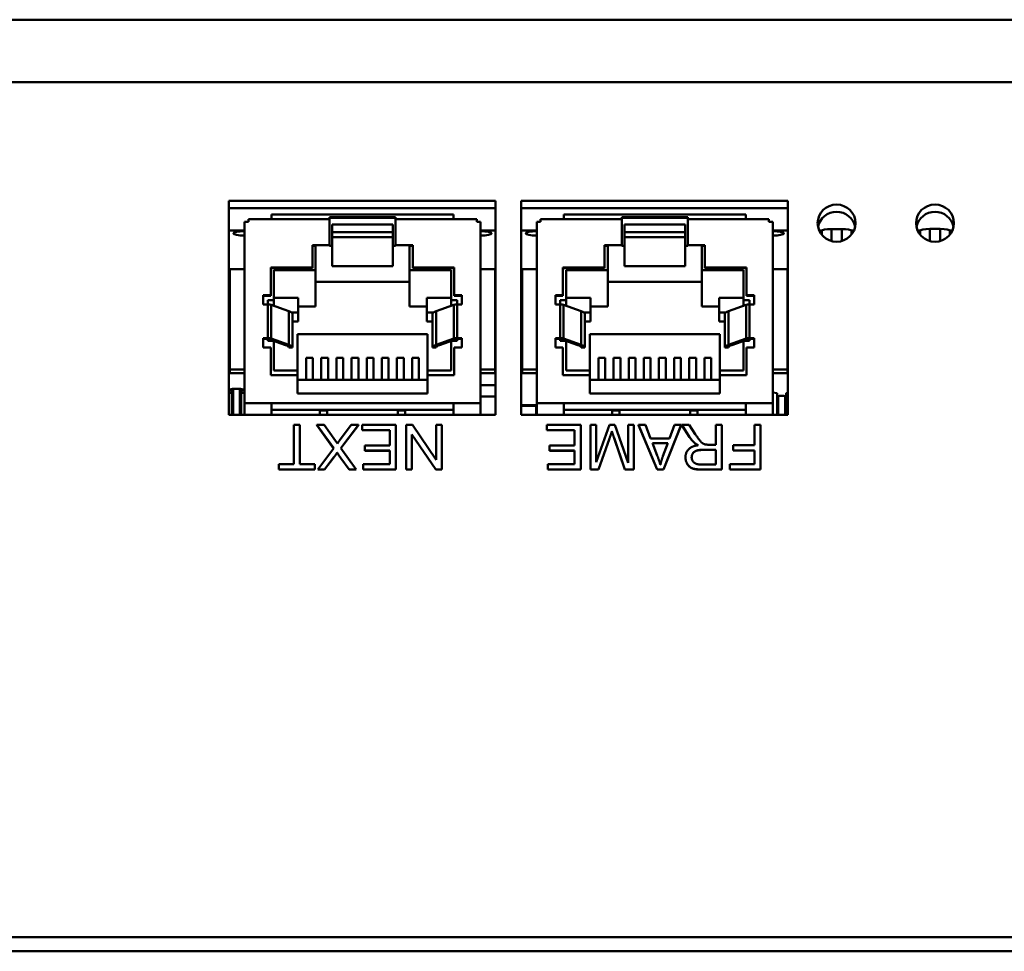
# Model space of a CAD drawing. Header units: inches. Extents: x 7.4 to 53, y 27.5 to 52.4.
# Tile 119 of 128: x 44.8 to 47.4, y 49.9 to 52.4. Entities that reach past the tile are written whole.
import ezdxf

# ---------------------------------------------------------------- set-up
doc = ezdxf.new("R2010")
doc.units = ezdxf.units.IN
doc.header["$MEASUREMENT"] = 0
doc.layers.add('Visible Edges(ANSI)', color=7, linetype='Continuous', lineweight=50)
doc.layers.add('Visible Tangent Edges(ANSI)', color=7, linetype='Continuous', lineweight=50)

msp = doc.modelspace()

# ---------------------------------------------------------------- linework, layer by layer
at = {"layer": 'Visible Edges(ANSI)'}
for p, q in [((24.3448, 52.3937), (51.8448, 52.3937)), ((45.3028, 51.3506), (45.3028, 51.9152)), ((45.3028, 51.9152), (46.0068, 51.9152)), ((46.0068, 51.9152), (46.0068, 51.3506)), ((46.0748, 51.3506), (46.0748, 51.9152)), ((46.0748, 51.9152), (46.7788, 51.9152)), ((46.7788, 51.9152), (46.7788, 51.3506)), ((46.0068, 51.8959), (45.3028, 51.8959)), ((45.4157, 51.8675), (45.4157, 51.8794)), ((45.4157, 51.8794), (45.8957, 51.8794)), ((45.8957, 51.8675), (45.8957, 51.8794)), ((46.7788, 51.8959), (46.0748, 51.8959)), ((46.1877, 51.8675), (46.1877, 51.8794)), ((46.1877, 51.8794), (46.6677, 51.8794)), ((46.6677, 51.8675), (46.6677, 51.8794)), ((45.3542, 51.8601), (45.3444, 51.8601)), ((45.3444, 51.3815), (45.3444, 51.8601)), ((45.4157, 51.8675), (45.3542, 51.8675)), ((45.3542, 51.8601), (45.3542, 51.8675)), ((45.5682, 51.8675), (45.5682, 51.8722)), ((45.5682, 51.8722), (45.7432, 51.8722)), ((45.7432, 51.8705), (45.5682, 51.8705)), ((45.5682, 51.8675), (45.5682, 51.7987)), ((45.7432, 51.8675), (45.7432, 51.8722)), ((45.7432, 51.7987), (45.7432, 51.8675)), ((45.9572, 51.8675), (45.8957, 51.8675)), ((45.9572, 51.8601), (45.9572, 51.8675)), ((45.9572, 51.8601), (45.967, 51.8601)), ((45.967, 51.8601), (45.967, 51.3815)), ((46.1262, 51.8601), (46.1164, 51.8601)), ((46.1164, 51.3815), (46.1164, 51.8601)), ((46.1877, 51.8675), (46.1262, 51.8675)), ((46.1262, 51.8601), (46.1262, 51.8675)), ((46.3402, 51.8675), (46.3402, 51.8722)), ((46.3402, 51.8722), (46.5152, 51.8722)), ((46.5152, 51.8705), (46.3402, 51.8705)), ((46.3402, 51.8675), (46.3402, 51.7987)), ((46.5152, 51.8675), (46.5152, 51.8722)), ((46.5152, 51.7987), (46.5152, 51.8675)), ((46.7292, 51.8675), (46.6677, 51.8675)), ((46.7292, 51.8601), (46.7292, 51.8675)), ((46.7292, 51.8601), (46.739, 51.8601)), ((46.739, 51.8601), (46.739, 51.3815)), ((45.3444, 51.8368), (45.3028, 51.8368)), ((45.5757, 51.8529), (45.5757, 51.7969)), ((45.5757, 51.8529), (45.7357, 51.8529)), ((45.5757, 51.8325), (45.7357, 51.8325)), ((45.7357, 51.8529), (45.7357, 51.7969)), ((46.0068, 51.8368), (45.967, 51.8368)), ((46.1164, 51.8368), (46.0748, 51.8368)), ((46.3477, 51.8529), (46.3477, 51.7969)), ((46.3477, 51.8529), (46.5077, 51.8529)), ((46.3477, 51.8325), (46.5077, 51.8325)), ((46.5077, 51.8529), (46.5077, 51.7969)), ((46.7788, 51.8368), (46.739, 51.8368)), ((46.8686, 51.8368), (46.862, 51.8368)), ((46.8684, 51.8263), (46.8684, 51.8362)), ((46.894, 51.841), (46.9215, 51.841)), ((46.9534, 51.8368), (46.9469, 51.8368)), ((46.9471, 51.8264), (46.9471, 51.8362)), ((47.1284, 51.8368), (47.122, 51.8368)), ((47.1284, 51.8263), (47.1284, 51.8365)), ((47.154, 51.8414), (47.1815, 51.8414)), ((47.2134, 51.8368), (47.2071, 51.8368)), ((47.2071, 51.8264), (47.2071, 51.8365)), ((45.5757, 51.8192), (45.7357, 51.8192)), ((46.3477, 51.8192), (46.5077, 51.8192)), ((45.5232, 51.7987), (45.5232, 51.7398)), ((45.5232, 51.7987), (45.5682, 51.7987)), ((45.5317, 51.7969), (45.5232, 51.7969)), ((45.5317, 51.7969), (45.5317, 51.7321)), ((45.5682, 51.7987), (45.5682, 51.7969)), ((45.5757, 51.7969), (45.5682, 51.7969)), ((45.5757, 51.7969), (45.5757, 51.7431)), ((45.7432, 51.7969), (45.7357, 51.7969)), ((45.7357, 51.7969), (45.7357, 51.7431)), ((45.7432, 51.7987), (45.7882, 51.7987)), ((45.7432, 51.7987), (45.7432, 51.7969)), ((45.7882, 51.7969), (45.7797, 51.7969)), ((45.7797, 51.7321), (45.7797, 51.7969)), ((45.7882, 51.7398), (45.7882, 51.7987)), ((46.2952, 51.7987), (46.2952, 51.7398)), ((46.2952, 51.7987), (46.3402, 51.7987)), ((46.3037, 51.7969), (46.2952, 51.7969)), ((46.3037, 51.7969), (46.3037, 51.7321)), ((46.3402, 51.7987), (46.3402, 51.7969)), ((46.3477, 51.7969), (46.3402, 51.7969)), ((46.3477, 51.7969), (46.3477, 51.7431)), ((46.5152, 51.7969), (46.5077, 51.7969)), ((46.5077, 51.7969), (46.5077, 51.7431)), ((46.5152, 51.7987), (46.5602, 51.7987)), ((46.5152, 51.7987), (46.5152, 51.7969)), ((46.5602, 51.7969), (46.5517, 51.7969)), ((46.5517, 51.7321), (46.5517, 51.7969)), ((46.5602, 51.7398), (46.5602, 51.7987)), ((45.3057, 51.735), (45.3444, 51.735)), ((45.3057, 51.735), (45.3057, 51.4699)), ((45.4132, 51.7398), (45.4132, 51.6662)), ((45.5232, 51.7398), (45.4132, 51.7398)), ((45.5232, 51.738), (45.4132, 51.738)), ((45.4212, 51.7321), (45.4212, 51.6535)), ((45.5317, 51.7321), (45.4212, 51.7321)), ((45.5232, 51.7398), (45.5232, 51.738)), ((45.5317, 51.7321), (45.5317, 51.6365)), ((45.5757, 51.7431), (45.7357, 51.7431)), ((45.8902, 51.7321), (45.7797, 51.7321)), ((45.7797, 51.7321), (45.7797, 51.6365)), ((45.8982, 51.7398), (45.7882, 51.7398)), ((45.7882, 51.7398), (45.7882, 51.738)), ((45.8982, 51.738), (45.7882, 51.738)), ((45.8902, 51.6535), (45.8902, 51.7321)), ((45.8982, 51.6662), (45.8982, 51.7398)), ((45.967, 51.735), (46.0057, 51.735)), ((46.0057, 51.735), (46.0057, 51.4699)), ((46.0777, 51.735), (46.1164, 51.735)), ((46.0777, 51.735), (46.0777, 51.4699)), ((46.1852, 51.7398), (46.1852, 51.6662)), ((46.2952, 51.7398), (46.1852, 51.7398)), ((46.2952, 51.738), (46.1852, 51.738)), ((46.1932, 51.7321), (46.1932, 51.6535)), ((46.3037, 51.7321), (46.1932, 51.7321)), ((46.2952, 51.7398), (46.2952, 51.738)), ((46.3037, 51.7321), (46.3037, 51.6365)), ((46.3477, 51.7431), (46.5077, 51.7431)), ((46.6622, 51.7321), (46.5517, 51.7321)), ((46.5517, 51.7321), (46.5517, 51.6365)), ((46.6702, 51.7398), (46.5602, 51.7398)), ((46.5602, 51.7398), (46.5602, 51.738)), ((46.6702, 51.738), (46.5602, 51.738)), ((46.6622, 51.6535), (46.6622, 51.7321)), ((46.6702, 51.6662), (46.6702, 51.7398)), ((46.739, 51.735), (46.7777, 51.735)), ((46.7777, 51.735), (46.7777, 51.4699)), ((45.7797, 51.7013), (45.5317, 51.7013)), ((46.5517, 51.7013), (46.3037, 51.7013)), ((45.3932, 51.6662), (45.3932, 51.6416)), ((45.4132, 51.6662), (45.3932, 51.6662)), ((45.4132, 51.6643), (45.3932, 51.6643)), ((45.4057, 51.6535), (45.4057, 51.6416)), ((45.4212, 51.6535), (45.4057, 51.6535)), ((45.4132, 51.6662), (45.4132, 51.6643)), ((45.4857, 51.6597), (45.4212, 51.6597)), ((45.4212, 51.6535), (45.4212, 51.6382)), ((45.4857, 51.6204), (45.4857, 51.6597)), ((45.8257, 51.6597), (45.8257, 51.6204)), ((45.8902, 51.6597), (45.8257, 51.6597)), ((45.9057, 51.6535), (45.8902, 51.6535)), ((45.8902, 51.6535), (45.8902, 51.6382)), ((45.9182, 51.6662), (45.8982, 51.6662)), ((45.8982, 51.6662), (45.8982, 51.6643)), ((45.9182, 51.6643), (45.8982, 51.6643)), ((45.9057, 51.6416), (45.9057, 51.6535)), ((45.9182, 51.6416), (45.9182, 51.6662)), ((46.1652, 51.6662), (46.1652, 51.6416)), ((46.1852, 51.6662), (46.1652, 51.6662)), ((46.1852, 51.6643), (46.1652, 51.6643)), ((46.1777, 51.6535), (46.1777, 51.6416)), ((46.1932, 51.6535), (46.1777, 51.6535)), ((46.1852, 51.6662), (46.1852, 51.6643)), ((46.2577, 51.6597), (46.1932, 51.6597)), ((46.1932, 51.6535), (46.1932, 51.6382)), ((46.2577, 51.6204), (46.2577, 51.6597)), ((46.5977, 51.6597), (46.5977, 51.6204)), ((46.6622, 51.6597), (46.5977, 51.6597)), ((46.6777, 51.6535), (46.6622, 51.6535)), ((46.6622, 51.6535), (46.6622, 51.6382)), ((46.6902, 51.6662), (46.6702, 51.6662)), ((46.6702, 51.6662), (46.6702, 51.6643)), ((46.6902, 51.6643), (46.6702, 51.6643)), ((46.6777, 51.6416), (46.6777, 51.6535)), ((46.6902, 51.6416), (46.6902, 51.6662)), ((45.3932, 51.6416), (45.4057, 51.6416)), ((45.4143, 51.6407), (45.4613, 51.6239)), ((45.4683, 51.6204), (45.4857, 51.6204)), ((45.5317, 51.6365), (45.4857, 51.6365)), ((45.4857, 51.5972), (45.4857, 51.6204)), ((45.8257, 51.6365), (45.7797, 51.6365)), ((45.8257, 51.5972), (45.8257, 51.6204)), ((45.8257, 51.6204), (45.8431, 51.6204)), ((45.85, 51.6239), (45.897, 51.6407)), ((45.9057, 51.6416), (45.9182, 51.6416)), ((46.1652, 51.6416), (46.1777, 51.6416)), ((46.1863, 51.6407), (46.2333, 51.6239)), ((46.2403, 51.6204), (46.2577, 51.6204)), ((46.3037, 51.6365), (46.2577, 51.6365)), ((46.2577, 51.5972), (46.2577, 51.6204)), ((46.5977, 51.6365), (46.5517, 51.6365)), ((46.5977, 51.5972), (46.5977, 51.6204)), ((46.5977, 51.6204), (46.6151, 51.6204)), ((46.622, 51.6239), (46.669, 51.6407)), ((46.6777, 51.6416), (46.6902, 51.6416)), ((45.4707, 51.5284), (45.4707, 51.6168)), ((45.4707, 51.5972), (45.4857, 51.5972)), ((45.8407, 51.5972), (45.8257, 51.5972)), ((45.8407, 51.5284), (45.8407, 51.6168)), ((46.2427, 51.5284), (46.2427, 51.6168)), ((46.2427, 51.5972), (46.2577, 51.5972)), ((46.6127, 51.5972), (46.5977, 51.5972)), ((46.6127, 51.5284), (46.6127, 51.6168)), ((45.3932, 51.5533), (45.3932, 51.5287)), ((45.3932, 51.5533), (45.4057, 51.5533)), ((45.4057, 51.5514), (45.3932, 51.5514)), ((45.4527, 51.5346), (45.4057, 51.5514)), ((45.4057, 51.5514), (45.4057, 51.5455)), ((45.4057, 51.5455), (45.4212, 51.5455)), ((45.4143, 51.5523), (45.4613, 51.5355)), ((45.4212, 51.5459), (45.4212, 51.5455)), ((45.4212, 51.5455), (45.4212, 51.468)), ((45.4842, 51.5639), (45.4842, 51.468)), ((45.4842, 51.5639), (45.8272, 51.5639)), ((45.8272, 51.5639), (45.8272, 51.468)), ((45.85, 51.5355), (45.897, 51.5523)), ((45.9057, 51.5514), (45.8587, 51.5346)), ((45.8902, 51.5459), (45.8902, 51.5455)), ((45.8902, 51.5455), (45.9057, 51.5455)), ((45.8902, 51.468), (45.8902, 51.5455)), ((45.9057, 51.5533), (45.9182, 51.5533)), ((45.9182, 51.5514), (45.9057, 51.5514)), ((45.9057, 51.5455), (45.9057, 51.5514)), ((45.9182, 51.5287), (45.9182, 51.5533)), ((46.1652, 51.5533), (46.1652, 51.5287)), ((46.1652, 51.5533), (46.1777, 51.5533)), ((46.1777, 51.5514), (46.1652, 51.5514)), ((46.2247, 51.5346), (46.1777, 51.5514)), ((46.1777, 51.5514), (46.1777, 51.5455)), ((46.1777, 51.5455), (46.1932, 51.5455)), ((46.1863, 51.5523), (46.2333, 51.5355)), ((46.1932, 51.5459), (46.1932, 51.5455)), ((46.1932, 51.5455), (46.1932, 51.468)), ((46.2562, 51.5639), (46.2562, 51.468)), ((46.2562, 51.5639), (46.5992, 51.5639)), ((46.5992, 51.5639), (46.5992, 51.468)), ((46.622, 51.5355), (46.669, 51.5523)), ((46.6777, 51.5514), (46.6307, 51.5346)), ((46.6622, 51.5459), (46.6622, 51.5455)), ((46.6622, 51.5455), (46.6777, 51.5455)), ((46.6622, 51.468), (46.6622, 51.5455)), ((46.6777, 51.5533), (46.6902, 51.5533)), ((46.6902, 51.5514), (46.6777, 51.5514)), ((46.6777, 51.5455), (46.6777, 51.5514)), ((46.6902, 51.5287), (46.6902, 51.5533)), ((45.3932, 51.5287), (45.4132, 51.5287)), ((45.4132, 51.5287), (45.4132, 51.4551)), ((45.4707, 51.5284), (45.4609, 51.5284)), ((45.8505, 51.5284), (45.8407, 51.5284)), ((45.8982, 51.5287), (45.9182, 51.5287)), ((45.8982, 51.4551), (45.8982, 51.5287)), ((46.1652, 51.5287), (46.1852, 51.5287)), ((46.1852, 51.5287), (46.1852, 51.4551)), ((46.2427, 51.5284), (46.2329, 51.5284)), ((46.6225, 51.5284), (46.6127, 51.5284)), ((46.6702, 51.5287), (46.6902, 51.5287)), ((46.6702, 51.4551), (46.6702, 51.5287)), ((45.5067, 51.5013), (45.5247, 51.5013)), ((45.5067, 51.5013), (45.5067, 51.4431)), ((45.5247, 51.5013), (45.5247, 51.4431)), ((45.5467, 51.5013), (45.5647, 51.5013)), ((45.5467, 51.5013), (45.5467, 51.4431)), ((45.5647, 51.5013), (45.5647, 51.4431)), ((45.5867, 51.5013), (45.6047, 51.5013)), ((45.5867, 51.5013), (45.5867, 51.4431)), ((45.6047, 51.5013), (45.6047, 51.4431)), ((45.6267, 51.5013), (45.6447, 51.5013)), ((45.6267, 51.5013), (45.6267, 51.4431)), ((45.6447, 51.5013), (45.6447, 51.4431)), ((45.6667, 51.5013), (45.6847, 51.5013)), ((45.6667, 51.5013), (45.6667, 51.4431)), ((45.6847, 51.5013), (45.6847, 51.4431)), ((45.7067, 51.5013), (45.7247, 51.5013)), ((45.7067, 51.5013), (45.7067, 51.4431)), ((45.7247, 51.5013), (45.7247, 51.4431)), ((45.7467, 51.5013), (45.7647, 51.5013)), ((45.7467, 51.5013), (45.7467, 51.4431)), ((45.7647, 51.5013), (45.7647, 51.4431)), ((45.7867, 51.5013), (45.8047, 51.5013)), ((45.7867, 51.5013), (45.7867, 51.4431)), ((45.8047, 51.5013), (45.8047, 51.4431)), ((46.0068, 51.5049), (46.0057, 51.5049)), ((46.0057, 51.5007), (46.0068, 51.5007)), ((46.0057, 51.4979), (46.0068, 51.4979)), ((46.2787, 51.5013), (46.2967, 51.5013)), ((46.2787, 51.5013), (46.2787, 51.4431)), ((46.2967, 51.5013), (46.2967, 51.4431)), ((46.3187, 51.5013), (46.3367, 51.5013)), ((46.3187, 51.5013), (46.3187, 51.4431)), ((46.3367, 51.5013), (46.3367, 51.4431)), ((46.3587, 51.5013), (46.3767, 51.5013)), ((46.3587, 51.5013), (46.3587, 51.4431)), ((46.3767, 51.5013), (46.3767, 51.4431)), ((46.3987, 51.5013), (46.4167, 51.5013)), ((46.3987, 51.5013), (46.3987, 51.4431)), ((46.4167, 51.5013), (46.4167, 51.4431)), ((46.4387, 51.5013), (46.4567, 51.5013)), ((46.4387, 51.5013), (46.4387, 51.4431)), ((46.4567, 51.5013), (46.4567, 51.4431)), ((46.4787, 51.5013), (46.4967, 51.5013)), ((46.4787, 51.5013), (46.4787, 51.4431)), ((46.4967, 51.5013), (46.4967, 51.4431)), ((46.5187, 51.5013), (46.5367, 51.5013)), ((46.5187, 51.5013), (46.5187, 51.4431)), ((46.5367, 51.5013), (46.5367, 51.4431)), ((46.5587, 51.5013), (46.5767, 51.5013)), ((46.5587, 51.5013), (46.5587, 51.4431)), ((46.5767, 51.5013), (46.5767, 51.4431)), ((45.3057, 51.4699), (45.3444, 51.4699)), ((45.3057, 51.4699), (45.3057, 51.4604)), ((45.4212, 51.468), (45.4842, 51.468)), ((45.4842, 51.468), (45.4842, 51.4551)), ((45.8272, 51.468), (45.8902, 51.468)), ((45.8272, 51.468), (45.8272, 51.4551)), ((45.967, 51.4699), (46.0057, 51.4699)), ((46.0057, 51.4699), (46.0057, 51.4604)), ((46.0777, 51.4699), (46.1164, 51.4699)), ((46.0777, 51.4699), (46.0777, 51.4604)), ((46.1932, 51.468), (46.2562, 51.468)), ((46.2562, 51.468), (46.2562, 51.4551)), ((46.5992, 51.468), (46.6622, 51.468)), ((46.5992, 51.468), (46.5992, 51.4551)), ((46.739, 51.4699), (46.7777, 51.4699)), ((46.7777, 51.4699), (46.7777, 51.4604)), ((45.3057, 51.4604), (45.3444, 51.4604)), ((45.4132, 51.4551), (45.4842, 51.4551)), ((45.4842, 51.4551), (45.4842, 51.407)), ((45.4842, 51.4431), (45.8272, 51.4431)), ((45.8272, 51.4551), (45.8982, 51.4551)), ((45.8272, 51.4551), (45.8272, 51.407)), ((45.967, 51.4604), (46.0057, 51.4604)), ((46.0068, 51.4627), (46.0057, 51.4627)), ((46.0777, 51.4604), (46.1164, 51.4604)), ((46.1852, 51.4551), (46.2562, 51.4551)), ((46.2562, 51.4551), (46.2562, 51.407)), ((46.2562, 51.4431), (46.5992, 51.4431)), ((46.5992, 51.4551), (46.6702, 51.4551)), ((46.5992, 51.4551), (46.5992, 51.407)), ((46.739, 51.4604), (46.7777, 51.4604)), ((45.3139, 51.3506), (45.3139, 51.419)), ((45.3319, 51.3506), (45.3319, 51.419)), ((45.967, 51.4289), (46.0068, 51.4289)), ((45.3028, 51.4091), (45.3109, 51.4075)), ((45.3109, 51.3506), (45.3109, 51.4075)), ((45.3109, 51.4005), (45.3139, 51.4005)), ((45.3319, 51.4005), (45.3349, 51.4005)), ((45.3349, 51.4075), (45.3444, 51.4093)), ((45.3349, 51.3506), (45.3349, 51.4075)), ((45.4842, 51.407), (45.8272, 51.407)), ((46.0068, 51.399), (45.967, 51.399)), ((46.2562, 51.407), (46.5992, 51.407)), ((46.739, 51.4099), (46.7507, 51.4077)), ((46.7507, 51.4077), (46.7507, 51.3506)), ((46.7537, 51.4001), (46.7537, 51.3506)), ((46.7717, 51.3506), (46.7717, 51.4001)), ((46.7747, 51.4077), (46.7788, 51.4084)), ((46.7747, 51.3506), (46.7747, 51.4077)), ((45.4157, 51.3815), (45.3444, 51.3815)), ((45.3444, 51.3506), (45.3444, 51.3815)), ((45.4157, 51.3641), (45.4157, 51.3815)), ((45.4157, 51.3641), (45.4157, 51.3506)), ((45.5427, 51.3506), (45.5427, 51.3603)), ((45.5627, 51.3506), (45.5627, 51.3603)), ((45.7487, 51.3506), (45.7487, 51.3603)), ((45.7687, 51.3506), (45.7687, 51.3603)), ((45.967, 51.3815), (45.8957, 51.3815)), ((45.8957, 51.3641), (45.8957, 51.3815)), ((45.8957, 51.3641), (45.8957, 51.3506)), ((45.967, 51.3815), (45.967, 51.3506)), ((46.1141, 51.3761), (46.0748, 51.3761)), ((46.0748, 51.3746), (46.1141, 51.3746)), ((46.1141, 51.3761), (46.1141, 51.3746)), ((46.1141, 51.3746), (46.1141, 51.3506)), ((46.1877, 51.3815), (46.1164, 51.3815)), ((46.1164, 51.3506), (46.1164, 51.3815)), ((46.1877, 51.3641), (46.1877, 51.3815)), ((46.1877, 51.3641), (46.1877, 51.3506)), ((46.3147, 51.3506), (46.3147, 51.3603)), ((46.3347, 51.3506), (46.3347, 51.3603)), ((46.5207, 51.3506), (46.5207, 51.3603)), ((46.5407, 51.3506), (46.5407, 51.3603)), ((46.739, 51.3815), (46.6677, 51.3815)), ((46.6677, 51.3641), (46.6677, 51.3815)), ((46.6677, 51.3641), (46.6677, 51.3506)), ((46.739, 51.3815), (46.739, 51.3506)), ((46.7537, 51.3816), (46.7507, 51.3816)), ((46.7747, 51.3816), (46.7717, 51.3816)), ((46.0068, 51.3506), (45.3028, 51.3506)), ((46.7788, 51.3506), (46.0748, 51.3506)), ((45.4742, 51.2201), (45.4742, 51.324)), ((45.4742, 51.324), (45.4901, 51.324)), ((45.4901, 51.324), (45.4901, 51.2201)), ((45.5796, 51.2622), (45.5347, 51.324)), ((45.5347, 51.3236), (45.5347, 51.324)), ((45.5347, 51.324), (45.5541, 51.324)), ((45.5794, 51.262), (45.5347, 51.3236)), ((45.5541, 51.324), (45.5845, 51.282)), ((45.5952, 51.2832), (45.6256, 51.324)), ((45.6447, 51.324), (45.5983, 51.2629)), ((45.6447, 51.3236), (45.5985, 51.2628)), ((45.6256, 51.324), (45.6447, 51.324)), ((45.6447, 51.3236), (45.6447, 51.324)), ((45.6544, 51.3101), (45.6544, 51.324)), ((45.6544, 51.324), (45.744, 51.324)), ((45.7281, 51.3101), (45.6544, 51.3101)), ((45.6544, 51.3097), (45.6544, 51.3101)), ((45.7281, 51.3097), (45.6544, 51.3097)), ((45.7281, 51.27), (45.7281, 51.3101)), ((45.744, 51.324), (45.744, 51.2062)), ((45.771, 51.2062), (45.771, 51.324)), ((45.771, 51.324), (45.7873, 51.324)), ((45.7873, 51.324), (45.8504, 51.2315)), ((45.8504, 51.2315), (45.8504, 51.324)), ((45.8504, 51.324), (45.8656, 51.324)), ((45.8656, 51.324), (45.8656, 51.2062)), ((46.1423, 51.3101), (46.1423, 51.324)), ((46.1423, 51.324), (46.2319, 51.324)), ((46.216, 51.3101), (46.1423, 51.3101)), ((46.1423, 51.3097), (46.1423, 51.3101)), ((46.216, 51.3097), (46.1423, 51.3097)), ((46.216, 51.27), (46.216, 51.3101)), ((46.2319, 51.324), (46.2319, 51.2062)), ((46.2578, 51.2062), (46.2578, 51.324)), ((46.2578, 51.324), (46.2731, 51.324)), ((46.2731, 51.324), (46.2731, 51.2254)), ((46.2731, 51.2254), (46.3081, 51.324)), ((46.3081, 51.324), (46.3223, 51.324)), ((46.3223, 51.324), (46.3571, 51.2237)), ((46.3571, 51.2237), (46.3571, 51.324)), ((46.3571, 51.324), (46.3724, 51.324)), ((46.3724, 51.324), (46.3724, 51.2062)), ((46.4336, 51.2062), (46.3845, 51.324)), ((46.3845, 51.3236), (46.3845, 51.324)), ((46.3845, 51.324), (46.4027, 51.324)), ((46.4336, 51.2058), (46.3845, 51.3236)), ((46.4027, 51.324), (46.4166, 51.2884)), ((46.4969, 51.324), (46.4508, 51.2062)), ((46.4969, 51.3236), (46.4508, 51.2058)), ((46.4669, 51.2884), (46.48, 51.324)), ((46.48, 51.324), (46.4969, 51.324)), ((46.4969, 51.3236), (46.4969, 51.324)), ((46.5197, 51.292), (46.499, 51.324)), ((46.499, 51.3236), (46.499, 51.324)), ((46.499, 51.324), (46.5188, 51.324)), ((46.5197, 51.2916), (46.499, 51.3236)), ((46.5188, 51.324), (46.5347, 51.2995)), ((46.5887, 51.2717), (46.5887, 51.324)), ((46.5887, 51.324), (46.6046, 51.324)), ((46.6046, 51.324), (46.6046, 51.2062)), ((46.6906, 51.2705), (46.6906, 51.324)), ((46.6906, 51.324), (46.7065, 51.324)), ((46.7065, 51.324), (46.7065, 51.2062)), ((45.8493, 51.2062), (45.7862, 51.2987)), ((45.7862, 51.2987), (45.7862, 51.2062)), ((45.8493, 51.2058), (45.7862, 51.2983)), ((46.3079, 51.2882), (46.2791, 51.2062)), ((46.3079, 51.2878), (46.2791, 51.2058)), ((46.3143, 51.3067), (46.3143, 51.307)), ((46.3485, 51.2062), (46.3201, 51.2896)), ((46.3485, 51.2058), (46.3201, 51.2892)), ((46.4166, 51.2884), (46.4669, 51.2884)), ((45.538, 51.2062), (45.5796, 51.2622)), ((45.5983, 51.2629), (45.6392, 51.2062)), ((45.6616, 51.2561), (45.6616, 51.27)), ((45.6616, 51.27), (45.7281, 51.27)), ((45.7281, 51.2561), (45.6616, 51.2561)), ((45.6616, 51.2557), (45.6616, 51.2561)), ((45.7281, 51.2557), (45.6616, 51.2557)), ((45.7281, 51.2201), (45.7281, 51.2561)), ((46.1495, 51.2561), (46.1495, 51.27)), ((46.1495, 51.27), (46.216, 51.27)), ((46.216, 51.2561), (46.1495, 51.2561)), ((46.1495, 51.2557), (46.1495, 51.2561)), ((46.216, 51.2557), (46.1495, 51.2557)), ((46.216, 51.2201), (46.216, 51.2561)), ((46.4341, 51.243), (46.4215, 51.2757)), ((46.4215, 51.2757), (46.4623, 51.2757)), ((46.4621, 51.2753), (46.4216, 51.2753)), ((46.4623, 51.2757), (46.449, 51.2411)), ((46.5329, 51.2759), (46.5329, 51.2762)), ((46.5546, 51.2582), (46.5887, 51.2582)), ((46.5887, 51.2578), (46.5546, 51.2578)), ((46.5703, 51.2717), (46.5887, 51.2717)), ((46.5887, 51.2582), (46.5887, 51.2192)), ((46.6342, 51.2566), (46.6342, 51.2705)), ((46.6342, 51.2705), (46.6906, 51.2705)), ((46.6906, 51.2566), (46.6342, 51.2566)), ((46.6342, 51.2562), (46.6342, 51.2566)), ((46.6906, 51.2562), (46.6342, 51.2562)), ((46.6906, 51.2201), (46.6906, 51.2566)), ((45.5792, 51.2375), (45.5552, 51.2062)), ((45.5792, 51.2372), (45.5552, 51.2058)), ((45.5792, 51.2372), (45.5792, 51.2375)), ((45.5888, 51.2504), (45.5888, 51.2508)), ((45.6204, 51.2062), (45.5984, 51.2364)), ((45.6204, 51.2058), (45.5984, 51.236)), ((46.5087, 51.238), (46.5087, 51.2383)), ((45.4345, 51.2062), (45.4345, 51.2201)), ((45.4345, 51.2201), (45.4742, 51.2201)), ((45.5296, 51.2062), (45.4345, 51.2062)), ((45.4345, 51.2058), (45.4345, 51.2062)), ((45.5296, 51.2058), (45.4345, 51.2058)), ((45.4901, 51.2201), (45.5296, 51.2201)), ((45.5296, 51.2201), (45.5296, 51.2062)), ((45.5296, 51.2058), (45.5296, 51.2062)), ((45.5552, 51.2062), (45.538, 51.2062)), ((45.538, 51.2058), (45.538, 51.2062)), ((45.5552, 51.2058), (45.538, 51.2058)), ((45.5552, 51.2058), (45.5552, 51.2062)), ((45.6392, 51.2062), (45.6204, 51.2062)), ((45.6204, 51.2058), (45.6204, 51.2062)), ((45.6392, 51.2058), (45.6204, 51.2058)), ((45.6392, 51.2058), (45.6392, 51.2062)), ((45.6571, 51.2062), (45.6571, 51.2201)), ((45.6571, 51.2201), (45.7281, 51.2201)), ((45.744, 51.2062), (45.6571, 51.2062)), ((45.6571, 51.2058), (45.6571, 51.2062)), ((45.744, 51.2058), (45.6571, 51.2058)), ((45.744, 51.2058), (45.744, 51.2062)), ((45.7862, 51.2062), (45.771, 51.2062)), ((45.771, 51.2058), (45.771, 51.2062)), ((45.7862, 51.2058), (45.771, 51.2058)), ((45.7862, 51.2058), (45.7862, 51.2062)), ((45.8656, 51.2062), (45.8493, 51.2062)), ((45.8493, 51.2058), (45.8493, 51.2062)), ((45.8656, 51.2058), (45.8493, 51.2058)), ((45.8656, 51.2058), (45.8656, 51.2062)), ((46.145, 51.2062), (46.145, 51.2201)), ((46.145, 51.2201), (46.216, 51.2201)), ((46.2319, 51.2062), (46.145, 51.2062)), ((46.145, 51.2058), (46.145, 51.2062)), ((46.2319, 51.2058), (46.145, 51.2058)), ((46.2319, 51.2058), (46.2319, 51.2062)), ((46.2791, 51.2062), (46.2578, 51.2062)), ((46.2578, 51.2058), (46.2578, 51.2062)), ((46.2791, 51.2058), (46.2578, 51.2058)), ((46.2791, 51.2058), (46.2791, 51.2062)), ((46.3724, 51.2062), (46.3485, 51.2062)), ((46.3485, 51.2058), (46.3485, 51.2062)), ((46.3724, 51.2058), (46.3485, 51.2058)), ((46.3724, 51.2058), (46.3724, 51.2062)), ((46.4508, 51.2062), (46.4336, 51.2062)), ((46.4336, 51.2058), (46.4336, 51.2062)), ((46.4508, 51.2058), (46.4336, 51.2058)), ((46.4508, 51.2058), (46.4508, 51.2062)), ((46.5887, 51.2192), (46.5507, 51.2192)), ((46.6046, 51.2062), (46.5514, 51.2062)), ((46.6046, 51.2058), (46.5514, 51.2058)), ((46.6046, 51.2058), (46.6046, 51.2062)), ((46.6255, 51.2062), (46.6255, 51.2201)), ((46.6255, 51.2201), (46.6906, 51.2201)), ((46.7065, 51.2062), (46.6255, 51.2062)), ((46.6255, 51.2058), (46.6255, 51.2062)), ((46.7065, 51.2058), (46.6255, 51.2058)), ((46.7065, 51.2058), (46.7065, 51.2062))]:
    msp.add_line(p, q, dxfattribs=at)
for centre in [(46.9077, 51.8566), (47.1677, 51.8566)]:
    msp.add_ellipse(centre, major_axis=(0.05, 0), ratio=0.981793, dxfattribs=at)
for centre, major_axis, ratio, start_param, end_param in [((46.9077, 51.8373), (0.05, 0), 0.981793, 0.198451, 2.943142), ((47.1677, 51.8373), (0.05, 0), 0.981793, 0.198451, 2.943142), ((45.3457, 51.8295), (-0.031, 0), 0.189952, 4.754337, 7.812034), ((45.9657, 51.8295), (0.031, 0), 0.189952, 4.754337, 7.812034), ((46.1177, 51.8295), (-0.031, 0), 0.189952, 4.754337, 7.812034), ((46.7377, 51.8295), (0.031, 0), 0.189952, 4.754337, 7.812034), ((46.894, 51.8362), (-0.0256, 0), 0.189952, 4.712389, 6.283185), ((46.9215, 51.8362), (0.0256, 0), 0.189952, 0, 1.570796), ((47.154, 51.8365), (-0.0256, 0), 0.189952, 4.712389, 6.283185), ((47.1815, 51.8365), (0.0256, 0), 0.189952, 0, 1.570796), ((45.4057, 51.6398), (0.0098, 0), 0.189952, 0.488692, 1.570796), ((45.3909, 51.6168), (0.0798, 0), 0.189952, 0, 0.488692), ((45.9205, 51.6168), (-0.0798, 0), 0.189952, 5.794493, 6.283185), ((45.9057, 51.6398), (0.0098, 0), 0.189952, 1.570796, 2.6529), ((46.1777, 51.6398), (0.0098, 0), 0.189952, 0.488692, 1.570796), ((46.1629, 51.6168), (0.0798, 0), 0.189952, 0, 0.488692), ((46.6925, 51.6168), (-0.0798, 0), 0.189952, 5.794493, 6.283185), ((46.6777, 51.6398), (0.0098, 0), 0.189952, 1.570796, 2.6529), ((45.4057, 51.5514), (0.0098, 0), 0.189952, 0.488692, 1.570796), ((45.9057, 51.5514), (0.0098, 0), 0.189952, 1.570796, 2.6529), ((46.1777, 51.5514), (0.0098, 0), 0.189952, 0.488692, 1.570796), ((46.6777, 51.5514), (0.0098, 0), 0.189952, 1.570796, 2.6529), ((45.3909, 51.5284), (0.07, 0), 0.189952, 0, 0.488692), ((45.3909, 51.5284), (0.0798, 0), 0.189952, 0, 0.488692), ((45.9205, 51.5284), (-0.0798, 0), 0.189952, 5.794493, 6.283185), ((45.9205, 51.5284), (-0.07, 0), 0.189952, 5.794493, 6.283185), ((46.1629, 51.5284), (0.07, 0), 0.189952, 0, 0.488692), ((46.1629, 51.5284), (0.0798, 0), 0.189952, 0, 0.488692), ((46.6925, 51.5284), (-0.0798, 0), 0.189952, 5.794493, 6.283185), ((46.6925, 51.5284), (-0.07, 0), 0.189952, 5.794493, 6.283185), ((45.3229, 51.4162), (-0.0175, 0), 0.189952, 2.110971, 7.313807), ((46.7627, 51.3972), (0.0175, 0), 0.189952, 0.815212, 2.326381), ((46.7627, 51.3972), (-0.0175, 0), 0.189952, 0.815212, 1.030622), ((46.7627, 51.3972), (-0.0175, 0), 0.189952, 2.110971, 2.326381), ((45.5527, 51.3603), (0.01, 0), 0.189952, 0, 3.141593), ((45.7587, 51.3603), (0.01, 0), 0.189952, 0, 3.141593), ((46.3247, 51.3603), (0.01, 0), 0.189952, 0, 3.141593), ((46.5307, 51.3603), (0.01, 0), 0.189952, 0, 3.141593)]:
    msp.add_ellipse(centre, major_axis=major_axis, ratio=ratio, start_param=start_param, end_param=end_param, dxfattribs=at)
for points in [[(45.5845, 51.282), (45.5871, 51.2784), (45.5895, 51.2747)], [(45.5895, 51.2747), (45.5935, 51.2807), (45.5952, 51.2832)], [(46.3143, 51.307), (46.3123, 51.3007), (46.3079, 51.2882)], [(46.3143, 51.3067), (46.3123, 51.3003), (46.3079, 51.2878)], [(46.3201, 51.2896), (46.3161, 51.3013), (46.3143, 51.307)], [(46.3201, 51.2892), (46.3161, 51.3009), (46.3143, 51.3067)], [(46.5329, 51.2762), (46.5259, 51.2825), (46.5197, 51.292)], [(46.5329, 51.2759), (46.5259, 51.2821), (46.5197, 51.2916)], [(46.5347, 51.2995), (46.5417, 51.2889), (46.5506, 51.2777), (46.5578, 51.2731), (46.5614, 51.2722)], [(46.5087, 51.2383), (46.5087, 51.2509), (46.5252, 51.2681), (46.5424, 51.2704)], [(46.525, 51.2383), (46.525, 51.244), (46.5314, 51.2538), (46.5437, 51.2582), (46.5546, 51.2582)], [(46.5424, 51.2704), (46.5362, 51.2734), (46.5329, 51.2762)], [(46.5418, 51.2703), (46.536, 51.2731), (46.5329, 51.2759)], [(46.5614, 51.2722), (46.5642, 51.2717), (46.5703, 51.2717)], [(45.5888, 51.2508), (45.5848, 51.2445), (45.5792, 51.2375)], [(45.5888, 51.2504), (45.5848, 51.2442), (45.5792, 51.2372)], [(45.5984, 51.2364), (45.5916, 51.2457), (45.5888, 51.2508)], [(45.5984, 51.236), (45.5916, 51.2453), (45.5888, 51.2504)], [(46.4425, 51.2186), (46.4398, 51.2281), (46.4341, 51.243)], [(46.449, 51.2411), (46.4449, 51.2299), (46.4425, 51.2186)], [(46.5514, 51.2062), (46.5354, 51.2062), (46.5186, 51.2126), (46.5087, 51.2286), (46.5087, 51.2383)], [(46.5514, 51.2058), (46.5354, 51.2058), (46.5186, 51.2122), (46.5087, 51.2283), (46.5087, 51.238)], [(46.5507, 51.2192), (46.5374, 51.2192), (46.525, 51.23), (46.525, 51.2383)]]:
    msp.add_open_spline(points, degree=2, dxfattribs=at)
msp.add_open_spline([(46.5546, 51.2578), (46.5437, 51.2578), (46.5314, 51.2534), (46.5251, 51.2437), (46.525, 51.2381)], degree=2, knots=[0, 0, 0, 1, 2, 2.983698, 2.983698, 2.983698], dxfattribs=at)
at = {"layer": 'Visible Tangent Edges(ANSI)'}
for p, q in [((24.3448, 52.2286), (51.8448, 52.2286)), ((45.4157, 51.8675), (45.5682, 51.8675)), ((45.7432, 51.8675), (45.8957, 51.8675)), ((46.1877, 51.8675), (46.3402, 51.8675)), ((46.5152, 51.8675), (46.6677, 51.8675)), ((46.894, 51.8094), (46.894, 51.841)), ((46.9215, 51.8094), (46.9215, 51.841)), ((47.154, 51.8094), (47.154, 51.8414)), ((47.1815, 51.8094), (47.1815, 51.8414)), ((45.4057, 51.5533), (45.4057, 51.6416)), ((45.4143, 51.5523), (45.4143, 51.6407)), ((45.4613, 51.5355), (45.4613, 51.6239)), ((45.85, 51.5355), (45.85, 51.6239)), ((45.897, 51.5523), (45.897, 51.6407)), ((45.9057, 51.5533), (45.9057, 51.6416)), ((46.1777, 51.5533), (46.1777, 51.6416)), ((46.1863, 51.5523), (46.1863, 51.6407)), ((46.2333, 51.5355), (46.2333, 51.6239)), ((46.622, 51.5355), (46.622, 51.6239)), ((46.669, 51.5523), (46.669, 51.6407)), ((46.6777, 51.5533), (46.6777, 51.6416)), ((45.4157, 51.3815), (45.8957, 51.3815)), ((45.4157, 51.3641), (45.8957, 51.3641)), ((46.1877, 51.3815), (46.6677, 51.3815)), ((46.1877, 51.3641), (46.6677, 51.3641)), ((46.3079, 51.2878), (46.3079, 51.2882)), ((46.3201, 51.2892), (46.3201, 51.2896)), ((46.5197, 51.2916), (46.5197, 51.292)), ((46.5546, 51.2578), (46.5546, 51.2582)), ((45.5984, 51.236), (45.5984, 51.2364)), ((46.5514, 51.2058), (46.5514, 51.2062)), ((24.3448, 49.9718), (51.8448, 49.9718)), ((24.3448, 49.9342), (51.8448, 49.9342))]:
    msp.add_line(p, q, dxfattribs=at)

doc.saveas('drawing.dxf')
